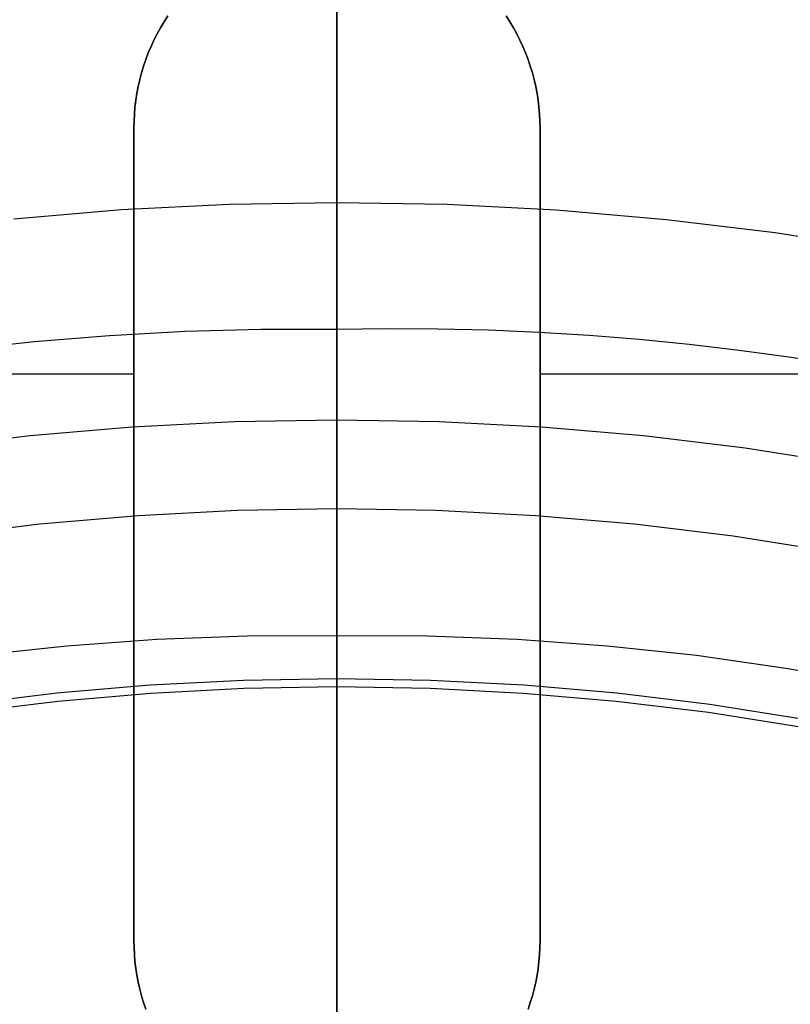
# Model space of a CAD drawing. Header units: millimetres. Extents: x 6049 to 7254, y -11340 to -10297.
# Tile 145 of 237: x 6647 to 6658, y -10645 to -10630. Entities that reach past the tile are written whole.
import ezdxf

# ---------------------------------------------------------------- set-up
doc = ezdxf.new("R2010")
doc.units = ezdxf.units.MM
doc.layers.add('color', color=7, linetype='Continuous')

msp = doc.modelspace()

# ---------------------------------------------------------------- linework, layer by layer
at = {"color": 8, "true_color": 0x7f7f7f}
for p, q in [((6651.66, -10633.062, 62.1), (6651.66, -10628.505, 62.1)), ((6651.66, -10633.062, 62.1), (6651.66, -10628.505, 62.1)), ((6651.66, -10630.593, 203.669), (6651.66, -10629.628, 204.3)), ((6651.66, -10630.593, 203.669), (6651.66, -10629.628, 204.3)), ((6651.66, -10631.046, 204.566), (6651.66, -10630.114, 205.179)), ((6651.66, -10631.046, 204.566), (6651.66, -10630.114, 205.179)), ((6651.66, -10630.57, 103.485), (6651.66, -10630.227, 103.28)), ((6651.66, -10630.57, 103.485), (6651.66, -10630.227, 103.28)), ((6651.66, -10630.919, 103.679), (6651.66, -10630.57, 103.485)), ((6651.66, -10630.919, 103.679), (6651.66, -10630.57, 103.485)), ((6651.66, -10631.58, 203.072), (6651.66, -10630.593, 203.669)), ((6651.66, -10631.58, 203.072), (6651.66, -10630.593, 203.669)), ((6651.66, -10631.275, 103.861), (6651.66, -10630.919, 103.679)), ((6651.66, -10631.275, 103.861), (6651.66, -10630.919, 103.679)), ((6651.66, -10631.998, 203.986), (6651.66, -10631.046, 204.566)), ((6651.66, -10631.998, 203.986), (6651.66, -10631.046, 204.566)), ((6651.66, -10631.636, 104.032), (6651.66, -10631.275, 103.861)), ((6651.66, -10631.636, 104.032), (6651.66, -10631.275, 103.861)), ((6651.66, -10632.587, 202.51), (6651.66, -10631.58, 203.072)), ((6651.66, -10632.587, 202.51), (6651.66, -10631.58, 203.072)), ((6651.66, -10632.003, 104.19), (6651.66, -10631.636, 104.032)), ((6651.66, -10632.003, 104.19), (6651.66, -10631.636, 104.032)), ((6651.66, -10632.97, 203.44), (6651.66, -10631.998, 203.986)), ((6651.66, -10632.97, 203.44), (6651.66, -10631.998, 203.986)), ((6651.66, -10632.375, 104.336), (6651.66, -10632.003, 104.19)), ((6651.66, -10632.375, 104.336), (6651.66, -10632.003, 104.19)), ((6651.66, -10632.751, 104.47), (6651.66, -10632.375, 104.336)), ((6651.66, -10632.751, 104.47), (6651.66, -10632.375, 104.336)), ((6651.66, -10633.613, 201.984), (6651.66, -10632.587, 202.51)), ((6651.66, -10633.613, 201.984), (6651.66, -10632.587, 202.51)), ((6651.66, -10633.132, 104.591), (6651.66, -10632.751, 104.47)), ((6651.66, -10633.132, 104.591), (6651.66, -10632.751, 104.47)), ((6650.067, -10633.089, 62.1), (6651.66, -10633.062, 62.1)), ((6650.067, -10633.089, 62.1), (6651.66, -10633.062, 62.1)), ((6651.66, -10633.961, 202.927), (6651.66, -10632.97, 203.44)), ((6651.66, -10633.961, 202.927), (6651.66, -10632.97, 203.44)), ((6651.66, -10633.062, 62.1), (6653.283, -10633.09, 62.1)), ((6651.66, -10633.131, 62.096), (6651.66, -10633.062, 62.1)), ((6651.66, -10633.131, 62.096), (6651.66, -10633.062, 62.1)), ((6651.66, -10633.062, 62.1), (6653.283, -10633.09, 62.1)), ((6646.889, -10633.304, 62.1), (6648.476, -10633.169, 62.1)), ((6646.889, -10633.304, 62.1), (6648.476, -10633.169, 62.1)), ((6648.476, -10633.169, 62.1), (6650.067, -10633.089, 62.1)), ((6648.476, -10633.169, 62.1), (6650.067, -10633.089, 62.1)), ((6651.66, -10633.2, 62.09), (6651.66, -10633.131, 62.096)), ((6651.66, -10633.2, 62.09), (6651.66, -10633.131, 62.096)), ((6651.66, -10633.516, 104.7), (6651.66, -10633.132, 104.591)), ((6651.66, -10633.516, 104.7), (6651.66, -10633.132, 104.591)), ((6651.66, -10633.269, 62.082), (6651.66, -10633.2, 62.09)), ((6651.66, -10633.269, 62.082), (6651.66, -10633.2, 62.09)), ((6653.283, -10633.09, 62.1), (6654.905, -10633.174, 62.1)), ((6653.283, -10633.09, 62.1), (6654.905, -10633.174, 62.1)), ((6654.905, -10633.174, 62.1), (6656.522, -10633.314, 62.1)), ((6654.905, -10633.174, 62.1), (6656.522, -10633.314, 62.1)), ((6651.66, -10633.337, 62.072), (6651.66, -10633.269, 62.082)), ((6651.66, -10633.337, 62.072), (6651.66, -10633.269, 62.082)), ((6651.66, -10633.406, 62.059), (6651.66, -10633.337, 62.072)), ((6651.66, -10633.406, 62.059), (6651.66, -10633.337, 62.072)), ((6656.522, -10633.314, 62.1), (6658.134, -10633.509, 62.1)), ((6656.522, -10633.314, 62.1), (6658.134, -10633.509, 62.1)), ((6651.66, -10633.473, 62.043), (6651.66, -10633.406, 62.059)), ((6651.66, -10633.473, 62.043), (6651.66, -10633.406, 62.059)), ((6651.66, -10633.54, 62.026), (6651.66, -10633.473, 62.043)), ((6651.66, -10633.54, 62.026), (6651.66, -10633.473, 62.043)), ((6651.66, -10633.904, 104.796), (6651.66, -10633.516, 104.7)), ((6651.66, -10633.904, 104.796), (6651.66, -10633.516, 104.7)), ((6658.134, -10633.509, 62.1), (6659.738, -10633.761, 62.1)), ((6658.134, -10633.509, 62.1), (6659.738, -10633.761, 62.1)), ((6651.66, -10633.607, 62.006), (6651.66, -10633.54, 62.026)), ((6651.66, -10633.607, 62.006), (6651.66, -10633.54, 62.026)), ((6651.66, -10633.673, 61.984), (6651.66, -10633.607, 62.006)), ((6651.66, -10633.673, 61.984), (6651.66, -10633.607, 62.006)), ((6651.66, -10634.657, 201.493), (6651.66, -10633.613, 201.984)), ((6651.66, -10634.657, 201.493), (6651.66, -10633.613, 201.984)), ((6651.66, -10633.738, 61.96), (6651.66, -10633.673, 61.984)), ((6651.66, -10633.738, 61.96), (6651.66, -10633.673, 61.984)), ((6651.66, -10633.802, 61.933), (6651.66, -10633.738, 61.96)), ((6651.66, -10633.802, 61.933), (6651.66, -10633.738, 61.96)), ((6651.66, -10633.865, 61.905), (6651.66, -10633.802, 61.933)), ((6651.66, -10633.865, 61.905), (6651.66, -10633.802, 61.933)), ((6651.66, -10633.927, 61.874), (6651.66, -10633.865, 61.905)), ((6651.66, -10633.927, 61.874), (6651.66, -10633.865, 61.905)), ((6651.66, -10634.295, 104.879), (6651.66, -10633.904, 104.796)), ((6651.66, -10634.295, 104.879), (6651.66, -10633.904, 104.796)), ((6651.66, -10633.988, 61.841), (6651.66, -10633.927, 61.874)), ((6651.66, -10633.988, 61.841), (6651.66, -10633.927, 61.874)), ((6651.66, -10634.969, 202.45), (6651.66, -10633.961, 202.927)), ((6651.66, -10634.969, 202.45), (6651.66, -10633.961, 202.927)), ((6651.66, -10634.048, 61.806), (6651.66, -10633.988, 61.841)), ((6651.66, -10634.048, 61.806), (6651.66, -10633.988, 61.841)), ((6651.66, -10634.107, 61.769), (6651.66, -10634.048, 61.806)), ((6651.66, -10634.107, 61.769), (6651.66, -10634.048, 61.806)), ((6651.66, -10634.164, 61.73), (6651.66, -10634.107, 61.769)), ((6651.66, -10634.164, 61.73), (6651.66, -10634.107, 61.769)), ((6651.66, -10634.22, 61.69), (6651.66, -10634.164, 61.73)), ((6651.66, -10634.22, 61.69), (6651.66, -10634.164, 61.73)), ((6651.66, -10634.275, 61.647), (6651.66, -10634.22, 61.69)), ((6651.66, -10634.275, 61.647), (6651.66, -10634.22, 61.69)), ((6651.66, -10634.328, 61.602), (6651.66, -10634.275, 61.647)), ((6651.66, -10634.328, 61.602), (6651.66, -10634.275, 61.647)), ((6651.66, -10634.688, 104.95), (6651.66, -10634.295, 104.879)), ((6651.66, -10634.688, 104.95), (6651.66, -10634.295, 104.879)), ((6651.66, -10634.38, 61.556), (6651.66, -10634.328, 61.602)), ((6651.66, -10634.38, 61.556), (6651.66, -10634.328, 61.602)), ((6651.66, -10634.43, 61.508), (6651.66, -10634.38, 61.556)), ((6651.66, -10634.43, 61.508), (6651.66, -10634.38, 61.556)), ((6651.66, -10634.478, 61.458), (6651.66, -10634.43, 61.508)), ((6651.66, -10634.478, 61.458), (6651.66, -10634.43, 61.508)), ((6651.66, -10634.525, 61.407), (6651.66, -10634.478, 61.458)), ((6651.66, -10634.525, 61.407), (6651.66, -10634.478, 61.458)), ((6651.66, -10634.57, 61.354), (6651.66, -10634.525, 61.407)), ((6651.66, -10634.57, 61.354), (6651.66, -10634.525, 61.407)), ((6651.66, -10634.613, 61.3), (6651.66, -10634.57, 61.354)), ((6651.66, -10634.613, 61.3), (6651.66, -10634.57, 61.354)), ((6651.66, -10634.654, 61.244), (6651.66, -10634.613, 61.3)), ((6651.66, -10634.654, 61.244), (6651.66, -10634.613, 61.3)), ((6651.66, -10634.694, 61.187), (6651.66, -10634.654, 61.244)), ((6651.66, -10634.694, 61.187), (6651.66, -10634.654, 61.244)), ((6651.66, -10635.717, 201.039), (6651.66, -10634.657, 201.493)), ((6651.66, -10635.717, 201.039), (6651.66, -10634.657, 201.493)), ((6651.66, -10635.084, 105.007), (6651.66, -10634.688, 104.95)), ((6651.66, -10635.084, 105.007), (6651.66, -10634.688, 104.95)), ((6651.66, -10634.731, 61.129), (6651.66, -10634.694, 61.187)), ((6651.66, -10634.731, 61.129), (6651.66, -10634.694, 61.187)), ((6651.66, -10634.766, 61.069), (6651.66, -10634.731, 61.129)), ((6651.66, -10634.766, 61.069), (6651.66, -10634.731, 61.129)), ((6651.66, -10634.8, 61.008), (6651.66, -10634.766, 61.069)), ((6651.66, -10634.8, 61.008), (6651.66, -10634.766, 61.069)), ((6651.66, -10634.831, 60.946), (6651.66, -10634.8, 61.008)), ((6651.66, -10634.831, 60.946), (6651.66, -10634.8, 61.008)), ((6648.299, -10635.027, 60.689), (6649.417, -10634.966, 60.689)), ((6648.299, -10635.027, 60.689), (6649.417, -10634.966, 60.689)), ((6649.417, -10634.966, 60.689), (6650.537, -10634.935, 60.689)), ((6649.417, -10634.966, 60.689), (6650.537, -10634.935, 60.689)), ((6650.537, -10634.935, 60.689), (6651.66, -10634.934, 60.689)), ((6650.537, -10634.935, 60.689), (6651.66, -10634.934, 60.689)), ((6651.66, -10634.86, 60.883), (6651.66, -10634.831, 60.946)), ((6651.66, -10634.86, 60.883), (6651.66, -10634.831, 60.946)), ((6651.66, -10634.887, 60.819), (6651.66, -10634.86, 60.883)), ((6651.66, -10634.887, 60.819), (6651.66, -10634.86, 60.883)), ((6651.66, -10634.912, 60.754), (6651.66, -10634.887, 60.819)), ((6651.66, -10634.912, 60.754), (6651.66, -10634.887, 60.819)), ((6651.66, -10634.934, 60.689), (6651.66, -10634.912, 60.754)), ((6651.66, -10634.934, 60.689), (6651.66, -10634.912, 60.754)), ((6651.66, -10634.934, 60.689), (6652.407, -10634.925, 60.689)), ((6651.66, -10634.934, 60.689), (6652.407, -10634.925, 60.689)), ((6651.66, -10634.934, 60.689), (6651.66, -10637.59, 52.515)), ((6651.66, -10634.934, 60.689), (6651.66, -10637.59, 52.515)), ((6651.66, -10635.992, 202.007), (6651.66, -10634.969, 202.45)), ((6651.66, -10635.992, 202.007), (6651.66, -10634.969, 202.45)), ((6652.407, -10634.925, 60.689), (6653.154, -10634.929, 60.689)), ((6652.407, -10634.925, 60.689), (6653.154, -10634.929, 60.689)), ((6653.154, -10634.929, 60.689), (6653.899, -10634.948, 60.689)), ((6653.154, -10634.929, 60.689), (6653.899, -10634.948, 60.689)), ((6653.899, -10634.948, 60.689), (6654.642, -10634.98, 60.689)), ((6653.899, -10634.948, 60.689), (6654.642, -10634.98, 60.689)), ((6646.074, -10635.24, 60.689), (6647.185, -10635.119, 60.689)), ((6646.074, -10635.24, 60.689), (6647.185, -10635.119, 60.689)), ((6647.185, -10635.119, 60.689), (6648.299, -10635.027, 60.689)), ((6647.185, -10635.119, 60.689), (6648.299, -10635.027, 60.689)), ((6651.66, -10635.481, 105.051), (6651.66, -10635.084, 105.007)), ((6651.66, -10635.481, 105.051), (6651.66, -10635.084, 105.007)), ((6654.642, -10634.98, 60.689), (6655.384, -10635.026, 60.689)), ((6654.642, -10634.98, 60.689), (6655.384, -10635.026, 60.689)), ((6655.384, -10635.026, 60.689), (6656.124, -10635.085, 60.689)), ((6655.384, -10635.026, 60.689), (6656.124, -10635.085, 60.689)), ((6656.124, -10635.085, 60.689), (6656.863, -10635.158, 60.689)), ((6656.124, -10635.085, 60.689), (6656.863, -10635.158, 60.689)), ((6656.863, -10635.158, 60.689), (6657.599, -10635.244, 60.689)), ((6656.863, -10635.158, 60.689), (6657.599, -10635.244, 60.689)), ((6657.599, -10635.244, 60.689), (6658.333, -10635.344, 60.689)), ((6657.599, -10635.244, 60.689), (6658.333, -10635.344, 60.689)), ((6658.333, -10635.344, 60.689), (6659.064, -10635.456, 60.689)), ((6658.333, -10635.344, 60.689), (6659.064, -10635.456, 60.689)), ((6651.66, -10635.879, 105.082), (6651.66, -10635.481, 105.051)), ((6651.66, -10635.879, 105.082), (6651.66, -10635.481, 105.051)), ((6651.66, -10636.792, 200.622), (6651.66, -10635.717, 201.039)), ((6651.66, -10636.792, 200.622), (6651.66, -10635.717, 201.039)), ((6651.66, -10636.278, 105.1), (6651.66, -10635.879, 105.082)), ((6651.66, -10636.278, 105.1), (6651.66, -10635.879, 105.082)), ((6651.66, -10637.031, 201.6), (6651.66, -10635.992, 202.007)), ((6651.66, -10637.031, 201.6), (6651.66, -10635.992, 202.007)), ((6651.66, -10636.278, 105.1), (6650.147, -10636.304, 105.1)), ((6651.66, -10636.278, 105.1), (6650.147, -10636.304, 105.1)), ((6651.66, -10661.977, 105.1), (6651.66, -10636.278, 105.1)), ((6651.66, -10661.977, 105.1), (6651.66, -10636.278, 105.1)), ((6653.172, -10636.304, 105.1), (6651.66, -10636.278, 105.1)), ((6653.172, -10636.304, 105.1), (6651.66, -10636.278, 105.1)), ((6648.637, -10636.382, 105.1), (6647.13, -10636.513, 105.1)), ((6648.637, -10636.382, 105.1), (6647.13, -10636.513, 105.1)), ((6650.147, -10636.304, 105.1), (6648.637, -10636.382, 105.1)), ((6650.147, -10636.304, 105.1), (6648.637, -10636.382, 105.1)), ((6654.683, -10636.382, 105.1), (6653.172, -10636.304, 105.1)), ((6654.683, -10636.382, 105.1), (6653.172, -10636.304, 105.1)), ((6656.19, -10636.513, 105.1), (6654.683, -10636.382, 105.1)), ((6656.19, -10636.513, 105.1), (6654.683, -10636.382, 105.1)), ((6647.13, -10636.513, 105.1), (6645.628, -10636.695, 105.1)), ((6647.13, -10636.513, 105.1), (6645.628, -10636.695, 105.1)), ((6657.691, -10636.695, 105.1), (6656.19, -10636.513, 105.1)), ((6657.691, -10636.695, 105.1), (6656.19, -10636.513, 105.1)), ((6659.186, -10636.929, 105.1), (6657.691, -10636.695, 105.1)), ((6659.186, -10636.929, 105.1), (6657.691, -10636.695, 105.1)), ((6651.66, -10637.882, 200.243), (6651.66, -10636.792, 200.622)), ((6651.66, -10637.882, 200.243), (6651.66, -10636.792, 200.622)), ((6651.66, -10638.083, 201.23), (6651.66, -10637.031, 201.6)), ((6651.66, -10638.083, 201.23), (6651.66, -10637.031, 201.6)), ((6651.66, -10637.59, 52.515), (6650.193, -10637.616, 52.515)), ((6651.66, -10637.59, 52.515), (6650.193, -10637.616, 52.515)), ((6653.127, -10637.616, 52.515), (6651.66, -10637.59, 52.515)), ((6651.66, -10637.59, 52.515), (6651.66, -10637.61, 52.449)), ((6653.127, -10637.616, 52.515), (6651.66, -10637.59, 52.515)), ((6651.66, -10637.59, 52.515), (6651.66, -10637.61, 52.449)), ((6648.727, -10637.692, 52.515), (6647.265, -10637.818, 52.515)), ((6648.727, -10637.692, 52.515), (6647.265, -10637.818, 52.515)), ((6650.193, -10637.616, 52.515), (6648.727, -10637.692, 52.515)), ((6650.193, -10637.616, 52.515), (6648.727, -10637.692, 52.515)), ((6651.66, -10637.61, 52.449), (6651.66, -10637.632, 52.385)), ((6651.66, -10637.61, 52.449), (6651.66, -10637.632, 52.385)), ((6651.66, -10637.632, 52.385), (6651.66, -10637.657, 52.321)), ((6651.66, -10637.632, 52.385), (6651.66, -10637.657, 52.321)), ((6651.66, -10637.657, 52.321), (6651.66, -10637.684, 52.259)), ((6651.66, -10637.657, 52.321), (6651.66, -10637.684, 52.259)), ((6651.66, -10637.684, 52.259), (6651.66, -10637.712, 52.197)), ((6651.66, -10637.684, 52.259), (6651.66, -10637.712, 52.197)), ((6651.66, -10637.712, 52.197), (6651.66, -10637.743, 52.136)), ((6651.66, -10637.712, 52.197), (6651.66, -10637.743, 52.136)), ((6654.592, -10637.692, 52.515), (6653.127, -10637.616, 52.515)), ((6654.592, -10637.692, 52.515), (6653.127, -10637.616, 52.515)), ((6656.054, -10637.818, 52.515), (6654.592, -10637.692, 52.515)), ((6656.054, -10637.818, 52.515), (6654.592, -10637.692, 52.515)), ((6647.265, -10637.818, 52.515), (6645.809, -10637.995, 52.515)), ((6647.265, -10637.818, 52.515), (6645.809, -10637.995, 52.515)), ((6651.66, -10637.743, 52.136), (6651.66, -10637.776, 52.076)), ((6651.66, -10637.743, 52.136), (6651.66, -10637.776, 52.076)), ((6651.66, -10637.776, 52.076), (6651.66, -10637.811, 52.018)), ((6651.66, -10637.776, 52.076), (6651.66, -10637.811, 52.018)), ((6651.66, -10637.811, 52.018), (6651.66, -10637.849, 51.961)), ((6651.66, -10637.811, 52.018), (6651.66, -10637.849, 51.961)), ((6651.66, -10637.849, 51.961), (6651.66, -10637.888, 51.905)), ((6651.66, -10637.849, 51.961), (6651.66, -10637.888, 51.905)), ((6651.66, -10638.983, 199.902), (6651.66, -10637.882, 200.243)), ((6651.66, -10638.983, 199.902), (6651.66, -10637.882, 200.243)), ((6657.511, -10637.995, 52.515), (6656.054, -10637.818, 52.515)), ((6657.511, -10637.995, 52.515), (6656.054, -10637.818, 52.515)), ((6651.66, -10637.888, 51.905), (6651.66, -10637.929, 51.851)), ((6651.66, -10637.888, 51.905), (6651.66, -10637.929, 51.851)), ((6651.66, -10637.929, 51.851), (6651.66, -10637.972, 51.798)), ((6651.66, -10637.929, 51.851), (6651.66, -10637.972, 51.798)), ((6651.66, -10637.972, 51.798), (6651.66, -10638.016, 51.746)), ((6651.66, -10637.972, 51.798), (6651.66, -10638.016, 51.746)), ((6651.66, -10638.016, 51.746), (6651.66, -10638.063, 51.696)), ((6651.66, -10638.016, 51.746), (6651.66, -10638.063, 51.696)), ((6658.961, -10638.222, 52.515), (6657.511, -10637.995, 52.515)), ((6658.961, -10638.222, 52.515), (6657.511, -10637.995, 52.515)), ((6651.66, -10638.063, 51.696), (6651.66, -10638.111, 51.648)), ((6651.66, -10638.063, 51.696), (6651.66, -10638.111, 51.648)), ((6651.66, -10639.147, 200.897), (6651.66, -10638.083, 201.23)), ((6651.66, -10639.147, 200.897), (6651.66, -10638.083, 201.23)), ((6651.66, -10638.111, 51.648), (6651.66, -10638.161, 51.602)), ((6651.66, -10638.111, 51.648), (6651.66, -10638.161, 51.602)), ((6651.66, -10638.161, 51.602), (6651.66, -10638.212, 51.557)), ((6651.66, -10638.161, 51.602), (6651.66, -10638.212, 51.557)), ((6651.66, -10638.212, 51.557), (6651.66, -10638.265, 51.514)), ((6651.66, -10638.212, 51.557), (6651.66, -10638.265, 51.514)), ((6651.66, -10638.265, 51.514), (6651.66, -10638.32, 51.473)), ((6651.66, -10638.265, 51.514), (6651.66, -10638.32, 51.473)), ((6651.66, -10638.32, 51.473), (6651.66, -10638.376, 51.434)), ((6651.66, -10638.32, 51.473), (6651.66, -10638.376, 51.434)), ((6651.66, -10638.376, 51.434), (6651.66, -10638.433, 51.397)), ((6651.66, -10638.376, 51.434), (6651.66, -10638.433, 51.397)), ((6651.66, -10638.433, 51.397), (6651.66, -10638.491, 51.362)), ((6651.66, -10638.433, 51.397), (6651.66, -10638.491, 51.362)), ((6651.66, -10638.491, 51.362), (6651.66, -10638.551, 51.329)), ((6651.66, -10638.491, 51.362), (6651.66, -10638.551, 51.329)), ((6651.66, -10638.551, 51.329), (6651.66, -10638.612, 51.298)), ((6651.66, -10638.551, 51.329), (6651.66, -10638.612, 51.298)), ((6651.66, -10638.612, 51.298), (6651.66, -10638.673, 51.269)), ((6651.66, -10638.612, 51.298), (6651.66, -10638.673, 51.269)), ((6651.66, -10638.673, 51.269), (6651.66, -10638.736, 51.242)), ((6651.66, -10638.673, 51.269), (6651.66, -10638.736, 51.242)), ((6651.66, -10638.736, 51.242), (6651.66, -10638.8, 51.218)), ((6651.66, -10638.736, 51.242), (6651.66, -10638.8, 51.218)), ((6651.66, -10638.8, 51.218), (6651.66, -10638.864, 51.196)), ((6651.66, -10638.8, 51.218), (6651.66, -10638.864, 51.196)), ((6651.66, -10638.864, 51.196), (6651.66, -10638.929, 51.176)), ((6651.66, -10638.864, 51.196), (6651.66, -10638.929, 51.176)), ((6651.66, -10638.929, 51.176), (6651.66, -10638.995, 51.158)), ((6651.66, -10638.929, 51.176), (6651.66, -10638.995, 51.158)), ((6651.66, -10640.096, 199.6), (6651.66, -10638.983, 199.902)), ((6651.66, -10640.096, 199.6), (6651.66, -10638.983, 199.902)), ((6651.66, -10638.995, 51.158), (6651.66, -10639.062, 51.143)), ((6651.66, -10638.995, 51.158), (6651.66, -10639.062, 51.143)), ((6651.66, -10639.062, 51.143), (6651.66, -10639.129, 51.13)), ((6651.66, -10639.062, 51.143), (6651.66, -10639.129, 51.13)), ((6651.66, -10639.129, 51.13), (6651.66, -10639.196, 51.119)), ((6651.66, -10639.129, 51.13), (6651.66, -10639.196, 51.119)), ((6651.66, -10640.222, 200.6), (6651.66, -10639.147, 200.897)), ((6651.66, -10640.222, 200.6), (6651.66, -10639.147, 200.897)), ((6651.66, -10639.196, 51.119), (6651.66, -10639.264, 51.111)), ((6651.66, -10639.196, 51.119), (6651.66, -10639.264, 51.111)), ((6651.66, -10639.264, 51.111), (6651.66, -10639.332, 51.105)), ((6651.66, -10639.264, 51.111), (6651.66, -10639.332, 51.105)), ((6651.66, -10639.332, 51.105), (6651.66, -10639.4, 51.101)), ((6651.66, -10639.332, 51.105), (6651.66, -10639.4, 51.101)), ((6650.329, -10639.472, 51.1), (6648.998, -10639.522, 51.1)), ((6650.329, -10639.472, 51.1), (6648.998, -10639.522, 51.1)), ((6651.66, -10639.468, 51.1), (6650.329, -10639.472, 51.1)), ((6651.66, -10639.468, 51.1), (6650.329, -10639.472, 51.1)), ((6651.66, -10639.4, 51.101), (6651.66, -10639.468, 51.1)), ((6651.66, -10639.4, 51.101), (6651.66, -10639.468, 51.1)), ((6652.991, -10639.472, 51.1), (6651.66, -10639.468, 51.1)), ((6651.66, -10661.958, 51.1), (6651.66, -10639.468, 51.1)), ((6651.66, -10661.958, 51.1), (6651.66, -10639.468, 51.1)), ((6652.991, -10639.472, 51.1), (6651.66, -10639.468, 51.1)), ((6654.321, -10639.522, 51.1), (6652.991, -10639.472, 51.1)), ((6654.321, -10639.522, 51.1), (6652.991, -10639.472, 51.1)), ((6647.671, -10639.618, 51.1), (6646.347, -10639.759, 51.1)), ((6647.671, -10639.618, 51.1), (6646.347, -10639.759, 51.1)), ((6648.998, -10639.522, 51.1), (6647.671, -10639.618, 51.1)), ((6648.998, -10639.522, 51.1), (6647.671, -10639.618, 51.1)), ((6655.649, -10639.618, 51.1), (6654.321, -10639.522, 51.1)), ((6655.649, -10639.618, 51.1), (6654.321, -10639.522, 51.1)), ((6656.973, -10639.759, 51.1), (6655.649, -10639.618, 51.1)), ((6656.973, -10639.759, 51.1), (6655.649, -10639.618, 51.1)), ((6658.291, -10639.947, 51.1), (6656.973, -10639.759, 51.1)), ((6658.291, -10639.947, 51.1), (6656.973, -10639.759, 51.1)), ((6659.601, -10640.179, 51.1), (6658.291, -10639.947, 51.1)), ((6659.601, -10640.179, 51.1), (6658.291, -10639.947, 51.1)), ((6647.524, -10640.311, 199.6), (6648.9, -10640.191, 199.6)), ((6647.524, -10640.311, 199.6), (6648.9, -10640.191, 199.6)), ((6648.9, -10640.191, 199.6), (6650.279, -10640.12, 199.6)), ((6648.9, -10640.191, 199.6), (6650.279, -10640.12, 199.6)), ((6650.279, -10640.12, 199.6), (6651.66, -10640.096, 199.6)), ((6650.279, -10640.12, 199.6), (6651.66, -10640.096, 199.6)), ((6651.66, -10640.096, 199.6), (6653.04, -10640.12, 199.6)), ((6651.66, -10666.85, 199.6), (6651.66, -10640.096, 199.6)), ((6651.66, -10640.096, 199.6), (6653.04, -10640.12, 199.6)), ((6651.66, -10666.85, 199.6), (6651.66, -10640.096, 199.6)), ((6653.04, -10640.12, 199.6), (6654.419, -10640.191, 199.6)), ((6653.04, -10640.12, 199.6), (6654.419, -10640.191, 199.6)), ((6654.419, -10640.191, 199.6), (6655.795, -10640.311, 199.6)), ((6654.419, -10640.191, 199.6), (6655.795, -10640.311, 199.6)), ((6646.154, -10640.477, 199.6), (6647.524, -10640.311, 199.6)), ((6646.154, -10640.477, 199.6), (6647.524, -10640.311, 199.6)), ((6648.909, -10640.317, 200.6), (6647.537, -10640.435, 200.6)), ((6648.909, -10640.317, 200.6), (6647.537, -10640.435, 200.6)), ((6650.283, -10640.245, 200.6), (6648.909, -10640.317, 200.6)), ((6650.283, -10640.245, 200.6), (6648.909, -10640.317, 200.6)), ((6651.66, -10640.222, 200.6), (6650.283, -10640.245, 200.6)), ((6651.66, -10640.222, 200.6), (6650.283, -10640.245, 200.6)), ((6651.66, -10719.971, 200.6), (6651.66, -10640.222, 200.6)), ((6651.66, -10719.971, 200.6), (6651.66, -10640.222, 200.6)), ((6653.036, -10640.245, 200.6), (6651.66, -10640.222, 200.6)), ((6653.036, -10640.245, 200.6), (6651.66, -10640.222, 200.6)), ((6654.411, -10640.317, 200.6), (6653.036, -10640.245, 200.6)), ((6654.411, -10640.317, 200.6), (6653.036, -10640.245, 200.6)), ((6655.782, -10640.435, 200.6), (6654.411, -10640.317, 200.6)), ((6655.782, -10640.435, 200.6), (6654.411, -10640.317, 200.6)), ((6655.795, -10640.311, 199.6), (6657.166, -10640.477, 199.6)), ((6655.795, -10640.311, 199.6), (6657.166, -10640.477, 199.6)), ((6647.537, -10640.435, 200.6), (6646.171, -10640.601, 200.6)), ((6647.537, -10640.435, 200.6), (6646.171, -10640.601, 200.6)), ((6657.149, -10640.601, 200.6), (6655.782, -10640.435, 200.6)), ((6657.149, -10640.601, 200.6), (6655.782, -10640.435, 200.6)), ((6657.166, -10640.477, 199.6), (6658.53, -10640.691, 199.6)), ((6657.166, -10640.477, 199.6), (6658.53, -10640.691, 199.6)), ((6658.509, -10640.814, 200.6), (6657.149, -10640.601, 200.6)), ((6658.509, -10640.814, 200.6), (6657.149, -10640.601, 200.6))]:
    msp.add_line(p, q, dxfattribs=at)
at = {"color": 7, "true_color": 0xffffff}
for p, q in [((6649.162, -10630.306, 258.059), (6649.106, -10630.393, 258.059)), ((6649.106, -10630.393, 261.059), (6649.162, -10630.306, 261.059)), ((6649.106, -10630.393, 259.559), (6649.162, -10630.306, 259.559)), ((6654.214, -10630.393, 258.059), (6654.158, -10630.306, 258.059)), ((6654.158, -10630.306, 261.059), (6654.214, -10630.393, 261.059)), ((6654.158, -10630.306, 259.559), (6654.214, -10630.393, 259.559)), ((6649.106, -10630.393, 258.059), (6649.053, -10630.482, 258.059)), ((6649.053, -10630.482, 261.059), (6649.106, -10630.393, 261.059)), ((6649.053, -10630.482, 259.559), (6649.106, -10630.393, 259.559)), ((6654.266, -10630.482, 258.059), (6654.214, -10630.393, 258.059)), ((6654.214, -10630.393, 261.059), (6654.266, -10630.482, 261.059)), ((6654.214, -10630.393, 259.559), (6654.266, -10630.482, 259.559)), ((6649.003, -10630.573, 258.059), (6648.957, -10630.665, 258.059)), ((6648.957, -10630.665, 261.059), (6649.003, -10630.573, 261.059)), ((6648.957, -10630.665, 259.559), (6649.003, -10630.573, 259.559)), ((6649.053, -10630.482, 258.059), (6649.003, -10630.573, 258.059)), ((6649.003, -10630.573, 261.059), (6649.053, -10630.482, 261.059)), ((6649.003, -10630.573, 259.559), (6649.053, -10630.482, 259.559)), ((6654.316, -10630.573, 258.059), (6654.266, -10630.482, 258.059)), ((6654.266, -10630.482, 261.059), (6654.316, -10630.573, 261.059)), ((6654.266, -10630.482, 259.559), (6654.316, -10630.573, 259.559)), ((6654.363, -10630.665, 258.059), (6654.316, -10630.573, 258.059)), ((6654.316, -10630.573, 261.059), (6654.363, -10630.665, 261.059)), ((6654.316, -10630.573, 259.559), (6654.363, -10630.665, 259.559)), ((6648.957, -10630.665, 258.059), (6648.914, -10630.759, 258.059)), ((6648.914, -10630.759, 261.059), (6648.957, -10630.665, 261.059)), ((6648.914, -10630.759, 259.559), (6648.957, -10630.665, 259.559)), ((6654.406, -10630.759, 258.059), (6654.363, -10630.665, 258.059)), ((6654.363, -10630.665, 261.059), (6654.406, -10630.759, 261.059)), ((6654.363, -10630.665, 259.559), (6654.406, -10630.759, 259.559)), ((6648.873, -10630.855, 258.059), (6648.837, -10630.952, 258.059)), ((6648.837, -10630.952, 261.059), (6648.873, -10630.855, 261.059)), ((6648.837, -10630.952, 259.559), (6648.873, -10630.855, 259.559)), ((6648.914, -10630.759, 258.059), (6648.873, -10630.855, 258.059)), ((6648.873, -10630.855, 261.059), (6648.914, -10630.759, 261.059)), ((6648.873, -10630.855, 259.559), (6648.914, -10630.759, 259.559)), ((6654.446, -10630.855, 258.059), (6654.406, -10630.759, 258.059)), ((6654.406, -10630.759, 261.059), (6654.446, -10630.855, 261.059)), ((6654.406, -10630.759, 259.559), (6654.446, -10630.855, 259.559)), ((6654.483, -10630.952, 258.059), (6654.446, -10630.855, 258.059)), ((6654.446, -10630.855, 261.059), (6654.483, -10630.952, 261.059)), ((6654.446, -10630.855, 259.559), (6654.483, -10630.952, 259.559)), ((6648.837, -10630.952, 258.059), (6648.803, -10631.05, 258.059)), ((6648.803, -10631.05, 261.059), (6648.837, -10630.952, 261.059)), ((6648.803, -10631.05, 259.559), (6648.837, -10630.952, 259.559)), ((6654.516, -10631.05, 258.059), (6654.483, -10630.952, 258.059)), ((6654.483, -10630.952, 261.059), (6654.516, -10631.05, 261.059)), ((6654.483, -10630.952, 259.559), (6654.516, -10631.05, 259.559)), ((6648.773, -10631.149, 258.059), (6648.747, -10631.249, 258.059)), ((6648.747, -10631.249, 261.059), (6648.773, -10631.149, 261.059)), ((6648.747, -10631.249, 259.559), (6648.773, -10631.149, 259.559)), ((6648.803, -10631.05, 258.059), (6648.773, -10631.149, 258.059)), ((6648.773, -10631.149, 261.059), (6648.803, -10631.05, 261.059)), ((6648.773, -10631.149, 259.559), (6648.803, -10631.05, 259.559)), ((6654.546, -10631.149, 258.059), (6654.516, -10631.05, 258.059)), ((6654.516, -10631.05, 261.059), (6654.546, -10631.149, 261.059)), ((6654.516, -10631.05, 259.559), (6654.546, -10631.149, 259.559)), ((6654.573, -10631.249, 258.059), (6654.546, -10631.149, 258.059)), ((6654.546, -10631.149, 261.059), (6654.573, -10631.249, 261.059)), ((6654.546, -10631.149, 259.559), (6654.573, -10631.249, 259.559)), ((6648.747, -10631.249, 258.059), (6648.724, -10631.35, 258.059)), ((6648.724, -10631.35, 261.059), (6648.747, -10631.249, 261.059)), ((6648.724, -10631.35, 259.559), (6648.747, -10631.249, 259.559)), ((6654.596, -10631.35, 258.059), (6654.573, -10631.249, 258.059)), ((6654.573, -10631.249, 261.059), (6654.596, -10631.35, 261.059)), ((6654.573, -10631.249, 259.559), (6654.596, -10631.35, 259.559)), ((6648.704, -10631.452, 258.059), (6648.688, -10631.554, 258.059)), ((6648.688, -10631.554, 261.059), (6648.704, -10631.452, 261.059)), ((6648.688, -10631.554, 259.559), (6648.704, -10631.452, 259.559)), ((6648.724, -10631.35, 258.059), (6648.704, -10631.452, 258.059)), ((6648.704, -10631.452, 261.059), (6648.724, -10631.35, 261.059)), ((6648.704, -10631.452, 259.559), (6648.724, -10631.35, 259.559)), ((6654.615, -10631.452, 258.059), (6654.596, -10631.35, 258.059)), ((6654.596, -10631.35, 261.059), (6654.615, -10631.452, 261.059)), ((6654.596, -10631.35, 259.559), (6654.615, -10631.452, 259.559)), ((6654.631, -10631.554, 258.059), (6654.615, -10631.452, 258.059)), ((6654.615, -10631.452, 261.059), (6654.631, -10631.554, 261.059)), ((6654.615, -10631.452, 259.559), (6654.631, -10631.554, 259.559)), ((6648.688, -10631.554, 258.059), (6648.676, -10631.657, 258.059)), ((6648.676, -10631.657, 261.059), (6648.688, -10631.554, 261.059)), ((6648.676, -10631.657, 259.559), (6648.688, -10631.554, 259.559)), ((6654.644, -10631.657, 258.059), (6654.631, -10631.554, 258.059)), ((6654.631, -10631.554, 261.059), (6654.644, -10631.657, 261.059)), ((6654.631, -10631.554, 259.559), (6654.644, -10631.657, 259.559)), ((6648.667, -10631.76, 258.059), (6648.662, -10631.863, 258.059)), ((6648.662, -10631.863, 261.059), (6648.667, -10631.76, 261.059)), ((6648.662, -10631.863, 259.559), (6648.667, -10631.76, 259.559)), ((6648.676, -10631.657, 258.059), (6648.667, -10631.76, 258.059)), ((6648.667, -10631.76, 261.059), (6648.676, -10631.657, 261.059)), ((6648.667, -10631.76, 259.559), (6648.676, -10631.657, 259.559)), ((6654.653, -10631.76, 258.059), (6654.644, -10631.657, 258.059)), ((6654.644, -10631.657, 261.059), (6654.653, -10631.76, 261.059)), ((6654.644, -10631.657, 259.559), (6654.653, -10631.76, 259.559)), ((6654.658, -10631.863, 258.059), (6654.653, -10631.76, 258.059)), ((6654.653, -10631.76, 261.059), (6654.658, -10631.863, 261.059)), ((6654.653, -10631.76, 259.559), (6654.658, -10631.863, 259.559)), ((6648.662, -10631.863, 258.059), (6648.66, -10631.967, 258.059)), ((6648.66, -10631.967, 261.059), (6648.662, -10631.863, 261.059)), ((6648.66, -10631.967, 259.559), (6648.662, -10631.863, 259.559)), ((6654.66, -10631.967, 258.059), (6654.658, -10631.863, 258.059)), ((6654.658, -10631.863, 261.059), (6654.66, -10631.967, 261.059)), ((6654.658, -10631.863, 259.559), (6654.66, -10631.967, 259.559)), ((6648.66, -10631.967, 258.059), (6648.66, -10631.967, 261.059)), ((6648.66, -10631.967, 258.059), (6648.66, -10643.967, 258.059)), ((6648.66, -10643.967, 261.059), (6648.66, -10631.967, 261.059)), ((6648.66, -10631.967, 259.559), (6648.66, -10643.967, 259.559)), ((6654.66, -10643.967, 261.059), (6654.66, -10631.967, 261.059)), ((6654.66, -10631.967, 261.059), (6654.66, -10631.967, 258.059)), ((6654.66, -10631.967, 258.059), (6654.66, -10643.967, 258.059)), ((6654.66, -10643.967, 259.559), (6654.66, -10631.967, 259.559)), ((6638.66, -10635.596, 258.059), (6648.66, -10635.596, 258.059)), ((6654.66, -10635.596, 258.059), (6664.66, -10635.596, 258.059)), ((6648.66, -10637.967, 261.059), (6648.66, -10637.967, 258.059)), ((6654.66, -10637.967, 261.059), (6654.66, -10637.967, 258.059)), ((6648.66, -10643.967, 258.059), (6648.662, -10644.071, 258.059)), ((6648.66, -10643.967, 261.059), (6648.66, -10643.967, 258.059)), ((6648.662, -10644.071, 261.059), (6648.66, -10643.967, 261.059)), ((6648.662, -10644.071, 259.559), (6648.66, -10643.967, 259.559)), ((6654.658, -10644.071, 258.059), (6654.66, -10643.967, 258.059)), ((6654.66, -10643.967, 261.059), (6654.658, -10644.071, 261.059)), ((6654.66, -10643.967, 259.559), (6654.658, -10644.071, 259.559)), ((6654.66, -10643.967, 258.059), (6654.66, -10643.967, 261.059)), ((6648.662, -10644.071, 258.059), (6648.667, -10644.174, 258.059)), ((6648.667, -10644.174, 261.059), (6648.662, -10644.071, 261.059)), ((6648.667, -10644.174, 259.559), (6648.662, -10644.071, 259.559)), ((6654.653, -10644.174, 258.059), (6654.658, -10644.071, 258.059)), ((6654.658, -10644.071, 261.059), (6654.653, -10644.174, 261.059)), ((6654.658, -10644.071, 259.559), (6654.653, -10644.174, 259.559)), ((6648.667, -10644.174, 258.059), (6648.676, -10644.277, 258.059)), ((6648.676, -10644.277, 261.059), (6648.667, -10644.174, 261.059)), ((6648.676, -10644.277, 259.559), (6648.667, -10644.174, 259.559)), ((6648.676, -10644.277, 258.059), (6648.688, -10644.38, 258.059)), ((6648.688, -10644.38, 261.059), (6648.676, -10644.277, 261.059)), ((6648.688, -10644.38, 259.559), (6648.676, -10644.277, 259.559)), ((6654.631, -10644.38, 258.059), (6654.644, -10644.277, 258.059)), ((6654.644, -10644.277, 261.059), (6654.631, -10644.38, 261.059)), ((6654.644, -10644.277, 259.559), (6654.631, -10644.38, 259.559)), ((6654.644, -10644.277, 258.059), (6654.653, -10644.174, 258.059)), ((6654.653, -10644.174, 261.059), (6654.644, -10644.277, 261.059)), ((6654.653, -10644.174, 259.559), (6654.644, -10644.277, 259.559)), ((6648.688, -10644.38, 258.059), (6648.704, -10644.482, 258.059)), ((6648.704, -10644.482, 261.059), (6648.688, -10644.38, 261.059)), ((6648.704, -10644.482, 259.559), (6648.688, -10644.38, 259.559)), ((6654.615, -10644.482, 258.059), (6654.631, -10644.38, 258.059)), ((6654.631, -10644.38, 261.059), (6654.615, -10644.482, 261.059)), ((6654.631, -10644.38, 259.559), (6654.615, -10644.482, 259.559)), ((6648.704, -10644.482, 258.059), (6648.724, -10644.584, 258.059)), ((6648.724, -10644.584, 261.059), (6648.704, -10644.482, 261.059)), ((6648.724, -10644.584, 259.559), (6648.704, -10644.482, 259.559)), ((6654.596, -10644.584, 258.059), (6654.615, -10644.482, 258.059)), ((6654.615, -10644.482, 261.059), (6654.596, -10644.584, 261.059)), ((6654.615, -10644.482, 259.559), (6654.596, -10644.584, 259.559)), ((6648.724, -10644.584, 258.059), (6648.747, -10644.685, 258.059)), ((6648.747, -10644.685, 261.059), (6648.724, -10644.584, 261.059)), ((6648.747, -10644.685, 259.559), (6648.724, -10644.584, 259.559)), ((6648.747, -10644.685, 258.059), (6648.773, -10644.785, 258.059)), ((6648.773, -10644.785, 261.059), (6648.747, -10644.685, 261.059)), ((6648.773, -10644.785, 259.559), (6648.747, -10644.685, 259.559)), ((6654.546, -10644.785, 258.059), (6654.573, -10644.685, 258.059)), ((6654.573, -10644.685, 261.059), (6654.546, -10644.785, 261.059)), ((6654.573, -10644.685, 259.559), (6654.546, -10644.785, 259.559)), ((6654.573, -10644.685, 258.059), (6654.596, -10644.584, 258.059)), ((6654.596, -10644.584, 261.059), (6654.573, -10644.685, 261.059)), ((6654.596, -10644.584, 259.559), (6654.573, -10644.685, 259.559)), ((6648.773, -10644.785, 258.059), (6648.803, -10644.884, 258.059)), ((6648.803, -10644.884, 261.059), (6648.773, -10644.785, 261.059)), ((6648.803, -10644.884, 259.559), (6648.773, -10644.785, 259.559)), ((6654.516, -10644.884, 258.059), (6654.546, -10644.785, 258.059)), ((6654.546, -10644.785, 261.059), (6654.516, -10644.884, 261.059)), ((6654.546, -10644.785, 259.559), (6654.516, -10644.884, 259.559)), ((6648.803, -10644.884, 258.059), (6648.837, -10644.982, 258.059)), ((6648.837, -10644.982, 261.059), (6648.803, -10644.884, 261.059)), ((6648.837, -10644.982, 259.559), (6648.803, -10644.884, 259.559)), ((6654.483, -10644.982, 258.059), (6654.516, -10644.884, 258.059)), ((6654.516, -10644.884, 261.059), (6654.483, -10644.982, 261.059)), ((6654.516, -10644.884, 259.559), (6654.483, -10644.982, 259.559))]:
    msp.add_line(p, q, dxfattribs=at)
at = {"layer": 'color'}
msp.add_line((6651.66, -10607.096, 43.5), (6651.66, -10753.096, 43.5), dxfattribs=at)

doc.saveas('drawing.dxf')
